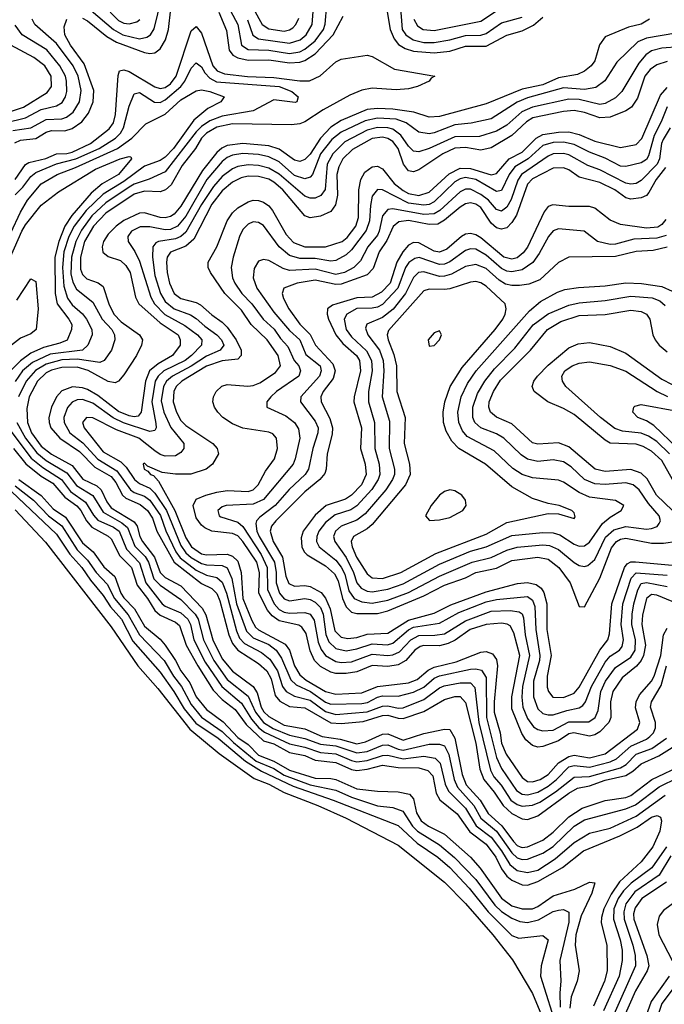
# Model space of a CAD drawing. Header units: inches. Extents: x 990535 to 1117859, y 769386 to 892122.
# Tile 17 of 256: x 1031767 to 1034259, y 840981 to 844788. Entities that reach past the tile are written whole.
import ezdxf

# ---------------------------------------------------------------- set-up
doc = ezdxf.new("R2010")
doc.units = ezdxf.units.IN
doc.header["$MEASUREMENT"] = 0
doc.layers.add('B0834', color=7, linetype='Continuous')

msp = doc.modelspace()

# ---------------------------------------------------------------- linework, layer by layer
at = {"layer": 'B0834', "color": 5}
for points, elevation in [([(1032043.2, 844823.2), (1032130, 844750.8), (1032166.6, 844730), (1032230, 844714.4), (1032259, 844721), (1032272.6, 844730), (1032287, 844753), (1032316, 844870)], 2340), ([(1032085.8, 844850), (1032150, 844785), (1032170, 844774.9), (1032190, 844771.6), (1032219.8, 844780.2), (1032231.2, 844788.8)], 2360), ([(1032582, 844822), (1032610, 844769.4), (1032625.3, 844690), (1032650, 844672.8), (1032730, 844670), (1032810, 844658.1), (1032850, 844664), (1032870, 844673.7), (1032910, 844706.9), (1032941.9, 844750), (1032948.7, 844771.3), (1032954.9, 844845.1)], 2340), ([(1032648.3, 844788.3), (1032668.2, 844728.2), (1032690, 844713.8), (1032810, 844697.6), (1032851.4, 844710), (1032874.9, 844730), (1032897.7, 844770), (1032905.1, 844870)], 2360), ([(1033238.7, 844850), (1033246, 844750), (1033259.4, 844730), (1033288.6, 844710), (1033330, 844699.5), (1033370, 844699.4), (1033430, 844710.3), (1033490, 844727.4), (1033550, 844728.5), (1033570, 844734.9), (1033630, 844775.8), (1033710, 844798.2)], 2340), ([(1032010, 844794.3), (1032030, 844784.3), (1032103.8, 844723.8), (1032141.5, 844701.5), (1032250, 844661.4), (1032270, 844657.1), (1032290, 844660.4), (1032310, 844675), (1032330.7, 844710), (1032342.4, 844750), (1032351.9, 844830)], 2320), ([(1032536.9, 844816.9), (1032566.7, 844746.7), (1032576.8, 844670), (1032591.1, 844651.1), (1032610, 844640.7), (1032650, 844632.3), (1032730, 844632.7), (1032810, 844621.5), (1032850, 844624.5), (1032870, 844630.7), (1032910, 844656), (1032978.7, 844730), (1033017.9, 844802.1)], 2320), ([(1032671, 844830), (1032704.2, 844770), (1032730, 844752.9), (1032790, 844744.3), (1032810, 844748.6), (1032822.7, 844757.3), (1032834.7, 844770), (1032846, 844794)], 2380), ([(1033187, 844827), (1033199.7, 844750), (1033214.5, 844714.5), (1033232.1, 844692.1), (1033257, 844677), (1033290, 844667.1), (1033370, 844659.6), (1033430, 844666.8), (1033490, 844685.4), (1033570, 844685.9), (1033650, 844728.3), (1033710, 844744.6), (1033753.1, 844766.9), (1033790, 844798.2)], 2320), ([(1033290.7, 844790), (1033304.8, 844764.8), (1033326.6, 844750), (1033370, 844746.8), (1033550, 844782.9), (1033614.4, 844825.6)], 2360), ([(1031710.7, 844389.3), (1031790, 844408.1), (1031850, 844440.9), (1031910, 844454.6), (1031931.8, 844468.2), (1031944.8, 844490), (1031949.3, 844510), (1031948.6, 844550), (1031944.7, 844570), (1031922.6, 844610), (1031871.8, 844671.8), (1031776.6, 844730), (1031750, 844767.7)], 2360), ([(1031740.8, 844359.2), (1031810, 844370.3), (1031870, 844402.2), (1031930, 844404.7), (1031948.9, 844411.1), (1031974.5, 844430), (1031999, 844470), (1032005.5, 844514.5), (1031992.9, 844570), (1031974.7, 844610), (1031910, 844696.6), (1031825.7, 844770), (1031815.5, 844790)], 2340), ([(1031748.1, 844311.9), (1031770, 844322.8), (1031830, 844328.8), (1031870, 844353.9), (1031890, 844359.6), (1031941.7, 844358.3), (1031970, 844367), (1032007.2, 844392.8), (1032033.8, 844426.2), (1032050.9, 844470), (1032053.7, 844513.8), (1032017, 844617), (1031963.6, 844690), (1031942.1, 844730), (1031939.3, 844760.7), (1031949.9, 844790.1)], 2320), ([(1034202, 844790), (1034170, 844770.4), (1034121.2, 844758.8), (1034030, 844722.3), (1034008.8, 844691.2), (1033990, 844628.9), (1033976.6, 844610), (1033950, 844588.8), (1033924, 844576), (1033850, 844562.8), (1033790, 844536.6), (1033710, 844519.7), (1033570, 844463.4), (1033390, 844414), (1033350, 844411.2), (1033290.8, 844430.8), (1033210, 844442.2), (1033150, 844445.2), (1033110, 844440.7), (1033010, 844398.5), (1032970, 844373.1), (1032929.7, 844330.3), (1032890, 844268.1), (1032870, 844247.3), (1032850, 844240.1), (1032830, 844245.1), (1032770, 844287.8), (1032730, 844301), (1032630, 844309.8), (1032570, 844302.1), (1032548.7, 844291.3), (1032530, 844274.3), (1032474.3, 844205.7), (1032390, 844066.6), (1032364.2, 844035.8), (1032350, 844026.7), (1032330, 844022), (1032310, 844023.3), (1032250, 844041.4), (1032230, 844039.5), (1032170, 844011.8), (1032140.5, 843990), (1032110, 843958.5), (1032091.8, 843930), (1032086.4, 843910), (1032088.8, 843888.8), (1032110, 843872.4), (1032156.8, 843856.8), (1032178.1, 843838.1), (1032194.1, 843810), (1032215.2, 843715.2), (1032227.5, 843690), (1032310, 843616.2), (1032379.6, 843570), (1032388.3, 843550), (1032387.4, 843530), (1032358.5, 843490), (1032302.4, 843457.6), (1032269.6, 843430), (1032254.1, 843390), (1032236.4, 843270), (1032225.4, 843254.6), (1032210, 843252.2), (1032190, 843256.1), (1032150, 843273.5), (1032070, 843334.6), (1032030, 843358.2), (1032010, 843364.9), (1031972, 843368), (1031930, 843352.7), (1031910, 843330.4), (1031890.4, 843289.6), (1031880.2, 843250), (1031881.2, 843230), (1031888.3, 843210), (1031922.7, 843170), (1031998.8, 843118.8), (1032058.5, 843058.5), (1032121.2, 843021.2), (1032139.2, 842999.2), (1032164.9, 842950), (1032177.6, 842937.6), (1032233.4, 842913.4), (1032261.9, 842890), (1032280.5, 842860.5), (1032297.1, 842810), (1032364.2, 842690), (1032470, 842607.8), (1032510, 842588.4), (1032529.9, 842569.9), (1032541.6, 842541.6), (1032575.7, 842410), (1032590, 842376.4), (1032610.4, 842350.4), (1032690, 842298.6), (1032722.2, 842270), (1032739, 842239), (1032755.5, 842175.5), (1032772.6, 842152.6), (1032810, 842132.9), (1032870, 842127.5), (1032969.8, 842069.8), (1033010, 842067.2), (1033094.5, 842074.5), (1033170, 842097), (1033190, 842098.6), (1033230, 842086.8), (1033250, 842086), (1033330, 842113.1), (1033410, 842158.9), (1033450, 842170.9), (1033470.5, 842170.5), (1033490, 842147.7), (1033530, 841990), (1033546.1, 841890), (1033561.9, 841850), (1033601.6, 841801.6), (1033635.9, 841750), (1033670, 841719), (1033710, 841697.5), (1033730, 841695), (1033770, 841710), (1033890, 841797.8), (1033923.1, 841816.9), (1033970, 841825), (1034030, 841847.5), (1034110, 841865.3), (1034137.5, 841882.5), (1034170, 841911.3), (1034238.5, 841941.5), (1034290, 841973.8)], 2320), ([(1031750, 844170.9), (1031790, 844228), (1031803.4, 844236.6), (1031868.1, 844251.9), (1031910, 844269.6), (1031950, 844271), (1031970, 844276.5), (1032040.7, 844310), (1032113.5, 844366.5), (1032129.7, 844390), (1032138.2, 844421.8), (1032147.7, 844572.3), (1032153.7, 844590), (1032170, 844594.8), (1032190, 844587.3), (1032290, 844528.4), (1032310, 844522.6), (1032330, 844526.6), (1032350, 844540.1), (1032372.3, 844570), (1032430, 844744.8), (1032450, 844762.3), (1032470, 844736.1), (1032514.5, 844610), (1032531, 844591), (1032559.4, 844579.4), (1032648, 844568), (1032750, 844564.6), (1032850, 844551.5), (1032887.6, 844552.4), (1032929.1, 844570.9), (1032990, 844624.9), (1033010, 844636.2), (1033110, 844650.8), (1033130, 844645.5), (1033216.6, 844596.6), (1033372.7, 844570), (1033358.2, 844561.8), (1033350.3, 844550), (1033304.9, 844530), (1033270, 844520.5), (1033223, 844517), (1033130, 844523.3), (1033090, 844516.2), (1033043.5, 844496.5), (1032940.6, 844439.4), (1032870, 844393.6), (1032850, 844385.9), (1032817.7, 844382.3), (1032590, 844385.1), (1032530, 844372.1), (1032490.1, 844350), (1032470.3, 844330), (1032446.6, 844290), (1032395.4, 844224.6), (1032352.8, 844150), (1032330.5, 844130), (1032310, 844123.2), (1032250, 844124.7), (1032210, 844114.1), (1032099.9, 844040.1), (1032052.9, 843990), (1032018.1, 843930), (1032002.7, 843870), (1032002.9, 843822.9), (1032010, 843803), (1032026.4, 843786.4), (1032070.5, 843770.5), (1032090, 843755.9), (1032111.8, 843690), (1032131.7, 843650), (1032159.4, 843619.4), (1032230.1, 843570), (1032242.5, 843550), (1032237.8, 843530), (1032219, 843490), (1032170, 843415.2), (1032150, 843389.9), (1032136.5, 843383.5), (1032110, 843389), (1032032.3, 843432.3), (1031990, 843444.1), (1031930, 843443.4), (1031890, 843432.9), (1031870, 843422.6), (1031836.3, 843390), (1031804.6, 843330), (1031795.5, 843284.5), (1031797.2, 843230), (1031812.8, 843190), (1031850, 843139.6), (1031890, 843108.3), (1031970, 843063.8), (1032011.2, 843011.2), (1032065.2, 842985.2), (1032082.9, 842970), (1032103.8, 842923.8), (1032120.7, 842900.7), (1032210, 842846.8), (1032221.5, 842830), (1032231.9, 842790), (1032241.9, 842770), (1032288.9, 842710), (1032310.3, 842650.3), (1032330, 842631.7), (1032390, 842598.7), (1032472.7, 842512.7), (1032486.7, 842486.7), (1032514.3, 842390), (1032550, 842316.4), (1032590, 842268.6), (1032670.3, 842210.3), (1032685.1, 842185.1), (1032700.2, 842130), (1032711.2, 842111.2), (1032730, 842093.7), (1032790, 842059.9), (1032870, 842046.5), (1032936.4, 842016.4), (1033005.6, 842005.6), (1033070, 841988.6), (1033104.3, 841995.7), (1033170, 842024.9), (1033190, 842026.9), (1033250, 842002.6), (1033330, 842027.7), (1033410, 842044.2), (1033430, 842043.3), (1033449.7, 842009.7), (1033478.1, 841870), (1033493.7, 841830), (1033546.7, 841770), (1033578, 841718), (1033631.2, 841671.2), (1033676.6, 841610), (1033690, 841595.2), (1033701.5, 841590), (1033710, 841586.6), (1033730, 841589.4), (1033790, 841616), (1033830, 841646.5), (1033890, 841705.7), (1033941.2, 841738.8), (1034030, 841769.3), (1034110, 841780.9), (1034130, 841788.5), (1034211.1, 841850), (1034336.1, 841910)], 2280), ([(1034304.1, 844735.9), (1034190, 844717.3), (1034157.3, 844702.7), (1034075.5, 844624.5), (1034028.7, 844551.3), (1033993.8, 844526.2), (1033950, 844518), (1033870, 844524.4), (1033730, 844486.7), (1033689.9, 844469.9), (1033590, 844404.9), (1033512.4, 844387.6), (1033450, 844381.5), (1033370, 844350.5), (1033350, 844346.8), (1033310, 844353.6), (1033261.5, 844390), (1033223.2, 844403.2), (1033150, 844407.2), (1033103, 844397), (1033010, 844353.9), (1032974.5, 844325.5), (1032930.2, 844269.8), (1032899.1, 844190), (1032890, 844179.9), (1032870, 844173.1), (1032830, 844185.3), (1032770, 844238.1), (1032730, 844258), (1032690, 844266.4), (1032630, 844270.2), (1032590, 844264.8), (1032570, 844255.9), (1032550, 844239.4), (1032490.9, 844170), (1032410, 844029), (1032377.4, 843990), (1032350, 843977.3), (1032330, 843975.8), (1032270, 843987.6), (1032233.1, 843986.9), (1032199.8, 843970), (1032185.6, 843950), (1032186.8, 843930), (1032212, 843892), (1032230, 843854.4), (1032274.9, 843714.9), (1032288, 843690), (1032328.6, 843648.6), (1032405.7, 843605.7), (1032454.4, 843570), (1032471.9, 843550), (1032469.7, 843530), (1032431.2, 843490), (1032406.5, 843470), (1032325.1, 843430), (1032302.6, 843410), (1032290.9, 843390), (1032278.3, 843310), (1032293.8, 843226.2), (1032295.2, 843210), (1032290, 843199.1), (1032270, 843195.3), (1032168.9, 843228.9), (1032128.8, 843248.8), (1032050, 843305.7), (1032010, 843319.7), (1031990, 843318.1), (1031970, 843308.6), (1031952, 843288), (1031937.5, 843250), (1031939.1, 843230), (1031961.3, 843190), (1032011.5, 843151.5), (1032070, 843088.5), (1032143.1, 843043.1), (1032195.6, 842970), (1032210, 842960.2), (1032250, 842945.7), (1032270.2, 842930.2), (1032311.2, 842871.2), (1032331.9, 842811.9), (1032371.1, 842731.1), (1032387.8, 842707.8), (1032450, 842659.5), (1032490, 842640.6), (1032530, 842631.3), (1032550, 842613.2), (1032566.6, 842570), (1032605.1, 842425.1), (1032617.2, 842397.2), (1032636.5, 842376.5), (1032701.7, 842341.7), (1032734.9, 842314.9), (1032764.3, 842270), (1032783.7, 842210), (1032797.4, 842190), (1032830, 842172.7), (1032890, 842157), (1032950, 842112.4), (1032990, 842101.6), (1033110, 842111.2), (1033170, 842134.2), (1033190, 842135.3), (1033230, 842125.6), (1033250, 842127), (1033330, 842160), (1033390, 842204.8), (1033407.9, 842212.1), (1033470, 842224.4), (1033510, 842224.5), (1033526.1, 842206.1), (1033542.5, 842070), (1033586.7, 841886.7), (1033600.6, 841860.6), (1033628, 841828), (1033665.9, 841770), (1033690, 841752.9), (1033710, 841747.2), (1033750, 841750.5), (1033777.7, 841762.3), (1033837.9, 841802.1), (1033910, 841858.8), (1033970, 841861.4), (1034090, 841895.5), (1034111.4, 841908.6), (1034150, 841947.8), (1034210.5, 841969.5), (1034267, 842010)], 2340), ([(1031690, 844419), (1031781.6, 844450), (1031873.8, 844506.2), (1031890.6, 844530), (1031889.6, 844570), (1031864.1, 844610), (1031822.3, 844642.3), (1031733.1, 844690)], 2380), ([(1034317.2, 844682.8), (1034250, 844677.8), (1034210, 844668), (1034187.2, 844652.8), (1034160.2, 844619.8), (1034095.2, 844510), (1034070, 844486.7), (1034030, 844463.6), (1034010, 844460.2), (1033930, 844479.5), (1033890, 844480.8), (1033750, 844450.4), (1033707.8, 844432.2), (1033650, 844380.2), (1033610, 844357.8), (1033544.1, 844335.9), (1033450, 844335.6), (1033350, 844289.7), (1033310, 844277.3), (1033290, 844279.5), (1033270, 844299.1), (1033241.1, 844341.1), (1033210, 844364.4), (1033190, 844370.2), (1033150, 844371.2), (1033110, 844360.4), (1033024.5, 844315.5), (1032977.4, 844270), (1032955.4, 844230), (1032948, 844132), (1032931.9, 844108.1), (1032910, 844098.2), (1032890, 844097.8), (1032870, 844106.2), (1032770, 844190.6), (1032730, 844214), (1032690, 844224.2), (1032650, 844226.5), (1032610, 844220.1), (1032590, 844212.1), (1032550, 844181.5), (1032516.7, 844143.3), (1032470, 844073.7), (1032410, 843966.1), (1032390.3, 843949.7), (1032370, 843941.1), (1032303.5, 843930), (1032294.3, 843925.7), (1032282.5, 843910), (1032280.4, 843870), (1032290, 843799.2), (1032311.2, 843730), (1032330, 843698.4), (1032364.6, 843670), (1032427.5, 843647.5), (1032450, 843632.4), (1032482.7, 843602.7), (1032529.1, 843570), (1032547.6, 843550), (1032556.3, 843530), (1032542.8, 843510), (1032490, 843486.8), (1032430, 843448.2), (1032357.9, 843410), (1032335.4, 843390), (1032323.6, 843370), (1032314.8, 843314.8), (1032324.8, 843270), (1032351.2, 843211.2), (1032401.8, 843150), (1032401.8, 843130), (1032390, 843114), (1032370, 843101.8), (1032330, 843100.9), (1032310, 843107.1), (1032290, 843120.5), (1032228.5, 843170), (1032141.6, 843201.6), (1032050, 843248.6), (1032025.5, 843250), (1032010.1, 843230), (1032016.9, 843210), (1032090, 843117.5), (1032158.1, 843078.1), (1032178.5, 843058.5), (1032210.7, 843010), (1032230, 842994.6), (1032270, 842976.2), (1032290, 842956.9), (1032334.6, 842890), (1032390, 842755.2), (1032410, 842726.8), (1032430, 842708.8), (1032470, 842685.2), (1032490, 842679.6), (1032550, 842677.7), (1032570, 842668.3), (1032587.2, 842627.2), (1032605.3, 842530), (1032643.5, 842423.5), (1032670, 842397.8), (1032730, 842371.7), (1032758.5, 842350), (1032779.8, 842319.8), (1032815.8, 842235.8), (1032835.6, 842215.6), (1032890.9, 842190.9), (1032950, 842149.3), (1032970, 842142), (1033090, 842144), (1033112.2, 842147.8), (1033150, 842168.3), (1033170, 842174), (1033230, 842171.7), (1033290, 842187.6), (1033330, 842207.2), (1033370, 842241.3), (1033390, 842251.3), (1033510, 842276.7), (1033530, 842278.5), (1033552.9, 842272.9), (1033570, 842244.2), (1033571.6, 842090), (1033610, 841934.6), (1033630, 841893.1), (1033688.1, 841808.1), (1033710, 841793.7), (1033730, 841790.7), (1033770, 841801.1), (1033810, 841824.1), (1033842.5, 841850), (1033890, 841899.4), (1033910, 841904.8), (1033970, 841897.9), (1034050, 841918.5), (1034073.7, 841930), (1034130, 841979.1), (1034190, 842005.8), (1034203.7, 842016.3), (1034216.7, 842030), (1034225.5, 842050), (1034224.4, 842070), (1034205.4, 842130), (1034209, 842150), (1034246.8, 842213.2), (1034267.2, 842290)], 2360), ([(1031749.5, 844110.5), (1031779.4, 844140.6), (1031810, 844182.2), (1031830, 844197.6), (1031910, 844230.4), (1031985.1, 844250), (1032075, 844290), (1032137.9, 844330), (1032157.3, 844350), (1032168.7, 844370), (1032190, 844454), (1032210, 844502.1), (1032230, 844506.3), (1032288.8, 844468.8), (1032310, 844467.7), (1032330, 844478.4), (1032390.7, 844530), (1032405.9, 844550), (1032430, 844600.7), (1032450, 844621.7), (1032470, 844606), (1032483.1, 844583.1), (1032502.4, 844562.4), (1032528.3, 844548.3), (1032770, 844530.2), (1032819.7, 844510), (1032844.2, 844490), (1032839.1, 844470), (1032832.2, 844467.8), (1032750, 844478.2), (1032670, 844436.3), (1032550, 844414.9), (1032502.6, 844397.4), (1032470, 844375.1), (1032450, 844354.7), (1032330, 844200.3), (1032268.2, 844171.8), (1032210, 844152.4), (1032190, 844140.4), (1032100.5, 844079.5), (1032046.9, 844030), (1032006, 843974), (1031984.2, 843930), (1031968, 843870), (1031965.4, 843805.4), (1031972.8, 843772.8), (1031986.8, 843746.8), (1032050, 843696.1), (1032085.6, 843630), (1032124.1, 843590), (1032134.2, 843570), (1032135.8, 843550), (1032122, 843510), (1032094.1, 843470), (1032077.6, 843462.4), (1031990, 843475), (1031930, 843472.9), (1031870, 843456.8), (1031828.5, 843431.5), (1031792, 843390), (1031762.7, 843330)], 2260), ([(1034270, 844627), (1034230, 844614.1), (1034204.7, 844595.3), (1034184.4, 844570), (1034155.1, 844484.9), (1034131.9, 844450), (1034110, 844436.1), (1034050, 844410.8), (1034010, 844408.5), (1033950, 844429.7), (1033910, 844437.2), (1033870, 844433.7), (1033751.3, 844408.7), (1033726.1, 844393.9), (1033670, 844340.7), (1033590, 844292.8), (1033550, 844283.5), (1033490, 844293.5), (1033450, 844291.3), (1033403.3, 844270), (1033310, 844207.9), (1033290, 844199.6), (1033270, 844203.7), (1033250.5, 844230), (1033230, 844290), (1033210, 844316.7), (1033190, 844328.9), (1033170, 844333.9), (1033130, 844329.1), (1033053.9, 844286.1), (1033017.1, 844250), (1033001.1, 844218.9), (1032993.8, 844190), (1032996.1, 844110), (1032987.5, 844072.5), (1032970, 844047.1), (1032930, 844028.2), (1032890, 844021.5), (1032870, 844029.6), (1032784, 844130), (1032750, 844160.1), (1032730, 844171.2), (1032690, 844182), (1032650, 844183.6), (1032623.2, 844176.8), (1032590, 844160.1), (1032550, 844126.2), (1032510, 844074.7), (1032440.8, 843939.2), (1032410, 843912.6), (1032350.8, 843889.2), (1032338, 843870), (1032334.7, 843850), (1032337.1, 843810), (1032346, 843770), (1032364.5, 843730), (1032390, 843710), (1032450, 843694.2), (1032465.7, 843685.7), (1032510, 843646.6), (1032550, 843619.2), (1032570, 843598.6), (1032603.6, 843550), (1032623.4, 843510), (1032622.9, 843490), (1032610, 843476), (1032550, 843469.5), (1032490, 843448.5), (1032393.6, 843390), (1032372.9, 843370), (1032363, 843350), (1032360.7, 843310), (1032373, 843270), (1032390, 843238.3), (1032410, 843219.5), (1032514.6, 843150), (1032531, 843130), (1032535.5, 843110), (1032513, 843070), (1032488.7, 843050), (1032429.3, 843030.7), (1032370, 843030.4), (1032317.7, 843037.7), (1032261.2, 843061.2), (1032250, 843073.3), (1032244.9, 843070), (1032249, 843050), (1032262.8, 843042.8), (1032272.7, 843030), (1032285.2, 843025.2), (1032303.9, 843003.9), (1032366.6, 842890), (1032410, 842784.4), (1032431.4, 842750), (1032470, 842723), (1032490, 842718.6), (1032570, 842721.2), (1032590, 842713.4), (1032610, 842694.8), (1032623, 842650), (1032629.4, 842550), (1032664.6, 842464.6), (1032679.5, 842439.5), (1032690, 842429), (1032793.1, 842373.1), (1032810.2, 842350.2), (1032830, 842289.2), (1032850, 842254.6), (1032874.5, 842234.5), (1032950, 842190.5), (1032990, 842179.8), (1033090, 842184.7), (1033150, 842209.4), (1033270, 842224), (1033303.2, 842236.8), (1033346.8, 842273.2), (1033370, 842284.9), (1033454.3, 842305.7), (1033550, 842342.4), (1033570, 842345.2), (1033595.6, 842335.6), (1033610, 842313.5), (1033614, 842290), (1033600.9, 842150), (1033601.1, 842110), (1033624.6, 842030), (1033630, 841990), (1033647.9, 841947.9), (1033710, 841857.7), (1033730, 841842.4), (1033750, 841840.5), (1033778.9, 841850), (1033810, 841869.6), (1033850, 841913.9), (1033890, 841939.4), (1033910, 841944.7), (1033970, 841934.3), (1034030.4, 841949.6), (1034155.4, 842044.6), (1034164.5, 842070), (1034147.5, 842127.5), (1034149.7, 842150), (1034163.1, 842176.9), (1034209.8, 842230.2), (1034220.2, 842250), (1034245, 842330), (1034256.3, 842410), (1034270, 842434.7)], 2380), ([(1031696.2, 843883.8), (1031770, 844044), (1031798.1, 844090), (1031850, 844154), (1031912.7, 844190), (1031983.6, 844216.4), (1032145.9, 844290), (1032201, 844330), (1032254.7, 844385.3), (1032330, 844423.1), (1032390, 844478.3), (1032450, 844513.2), (1032470, 844516.8), (1032502, 844510), (1032557.3, 844490), (1032544.7, 844470), (1032494.9, 844445.1), (1032440.6, 844399.4), (1032361.8, 844290), (1032330, 844256.2), (1032310, 844243.8), (1032250, 844221.9), (1032170, 844163), (1032090, 844113.1), (1032024.7, 844050), (1031978.4, 843990), (1031957.9, 843950), (1031937.5, 843890), (1031932.5, 843830), (1031938.1, 843758.1), (1031951.7, 843711.7), (1031970, 843685.9), (1032010.2, 843650.2), (1032025.2, 843630), (1032046, 843590), (1032047.4, 843570), (1032031.4, 843530), (1032010.1, 843510), (1031885.7, 843494.3), (1031817.4, 843462.6), (1031778.2, 843430), (1031750.4, 843389.6)], 2240), ([(1034290, 842538.7), (1034230, 842563.4), (1034210, 842565.3), (1034189.8, 842550.2), (1034174.9, 842485.1), (1034172.8, 842450), (1034186, 842370), (1034178.7, 842330), (1034169.7, 842310), (1034152, 842288), (1034096.2, 842243.8), (1034060.6, 842190), (1034050.9, 842150), (1034052.7, 842090), (1034044.9, 842070), (1034010, 842034.5), (1033990, 842022.2), (1033970, 842017.6), (1033909.4, 842030.6), (1033890, 842026.1), (1033850, 841999.6), (1033790, 841977.7), (1033770, 841975.7), (1033750, 841981.9), (1033723.4, 842003.4), (1033707.8, 842027.8), (1033670, 842123.8), (1033669.5, 842170), (1033700.4, 842330), (1033677.6, 842417.6), (1033663.7, 842443.7), (1033651.2, 842451.2), (1033630, 842455.1), (1033570, 842449.8), (1033509, 842430), (1033450.8, 842389.2), (1033424.1, 842375.9), (1033390, 842367.4), (1033330, 842368), (1033315.7, 842364.3), (1033294.9, 842350), (1033260.4, 842310), (1033230, 842293.6), (1033190, 842287.2), (1033130, 842291.4), (1033070, 842267), (1033030, 842260.2), (1032990, 842260.3), (1032970, 842265.2), (1032930, 842287.3), (1032907.4, 842310), (1032890, 842348.1), (1032874.5, 842414.5), (1032858.6, 842438.6), (1032846.3, 842446.3), (1032770, 842463.7), (1032742.8, 842482.8), (1032724.9, 842504.9), (1032692.2, 842570), (1032693.8, 842650), (1032683.8, 842690), (1032630, 842769.8), (1032610, 842792.3), (1032590, 842801.5), (1032510.5, 842810.5), (1032483, 842823), (1032470, 842833.2), (1032450, 842862.1), (1032437.7, 842910), (1032450, 842933.5), (1032487.5, 842950), (1032530, 842961.8), (1032570, 842967), (1032650, 842963.4), (1032670.2, 842969.8), (1032689.7, 842990), (1032717.7, 843042.3), (1032752, 843090), (1032763.8, 843130), (1032760.1, 843170), (1032746.2, 843186.2), (1032730, 843192.9), (1032630, 843208.4), (1032590, 843224.8), (1032552.8, 843250), (1032533.5, 843270), (1032520.6, 843290), (1032514.4, 843310), (1032517.1, 843330), (1032526.4, 843350), (1032548.6, 843371.4), (1032570, 843377.5), (1032649.1, 843370.9), (1032670, 843373.1), (1032696.1, 843383.9), (1032756, 843424), (1032775, 843450), (1032765.9, 843490), (1032724.3, 843550), (1032661.8, 843610), (1032625.1, 843665.1), (1032560.7, 843730), (1032505.1, 843810), (1032495.7, 843830), (1032496, 843850), (1032529.6, 843910.4), (1032568.9, 844010), (1032590, 844041.5), (1032610, 844061.1), (1032650, 844084.5), (1032670, 844089.9), (1032690, 844089.3), (1032710, 844082.1), (1032730, 844068.2), (1032744.2, 844050), (1032797.4, 843957.4), (1032826.3, 843926.3), (1032870, 843910.4), (1032950, 843909.9), (1033013.3, 843930), (1033033.8, 843946.2), (1033066.9, 843990), (1033076.6, 844023.4), (1033078.7, 844130), (1033085.5, 844170), (1033101.9, 844198.1), (1033130, 844219.2), (1033150, 844221.8), (1033170, 844211.2), (1033215.3, 844155.3), (1033250, 844127.1), (1033270, 844116.6), (1033310, 844109), (1033350, 844120.7), (1033427.5, 844192.5), (1033470, 844214.7), (1033510, 844213.1), (1033590, 844188), (1033610, 844193.6), (1033659.3, 844250), (1033710, 844275.9), (1033763.2, 844330), (1033790, 844344.1), (1033850, 844353.4), (1033890, 844354), (1033930, 844344.5), (1033990, 844318.7), (1034090, 844294.5), (1034150, 844305.4), (1034171.6, 844328.4), (1034243.8, 844496.2), (1034270, 844526.2)], 2420), ([(1034270, 844450.9), (1034247.2, 844392.8), (1034220.1, 844339.9), (1034198.5, 844261.5), (1034190, 844247.9), (1034170, 844234.9), (1034110, 844220.1), (1034090, 844221.5), (1034030, 844252.9), (1033970, 844275.5), (1033910, 844305.5), (1033870, 844315.2), (1033830, 844313.8), (1033790, 844301.4), (1033733.1, 844250), (1033681, 844219), (1033659, 844190), (1033630, 844127.3), (1033610, 844123.5), (1033530, 844170), (1033490, 844178), (1033470, 844173), (1033450, 844160.7), (1033370, 844083.3), (1033350, 844073.8), (1033329.2, 844070.8), (1033270, 844079.3), (1033170, 844130.6), (1033150, 844131.9), (1033130, 844106.4), (1033122.9, 844070), (1033119.8, 844010), (1033106.6, 843973.4), (1033050, 843897.9), (1033030, 843879.4), (1032990, 843856.4), (1032970, 843854.6), (1032910, 843864.9), (1032850, 843865.4), (1032810, 843876.2), (1032769.9, 843910), (1032710, 843992), (1032690, 844004.1), (1032670, 844006.7), (1032650, 843997.7), (1032630, 843976.3), (1032616.9, 843950), (1032592.2, 843870), (1032584.8, 843830), (1032590.4, 843790), (1032598.6, 843770), (1032626.1, 843730), (1032664.6, 843690), (1032708, 843630), (1032751.1, 843591.1), (1032775, 843555), (1032804.1, 843524.1), (1032828.7, 843470), (1032846.8, 843450), (1032853.1, 843430), (1032846, 843410), (1032760.1, 843350), (1032738.2, 843330), (1032722.4, 843310), (1032722.2, 843302.2), (1032722.6, 843290), (1032796.5, 843256.5), (1032830, 843230.1), (1032845.5, 843205.5), (1032850.1, 843170), (1032832.7, 843090), (1032824.4, 843070), (1032710, 842932.3), (1032670, 842914.2), (1032564.9, 842910), (1032550, 842904.3), (1032532.7, 842890), (1032538.6, 842870), (1032545.5, 842865.5), (1032610, 842844.8), (1032630, 842828), (1032700.2, 842720.2), (1032723.6, 842670), (1032725, 842585), (1032751.7, 842530), (1032770, 842508.1), (1032790, 842496.7), (1032810, 842493), (1032870, 842496), (1032890, 842488.9), (1032906, 842466), (1032921.6, 842381.6), (1032932.2, 842352.2), (1032950, 842329.1), (1032990, 842305.8), (1033010, 842302.4), (1033050, 842304.9), (1033130, 842334.5), (1033190, 842329.2), (1033210, 842332), (1033235.8, 842344.2), (1033278.7, 842390), (1033310, 842407.3), (1033372.3, 842407.7), (1033410, 842413.9), (1033490, 842464.2), (1033590, 842500.5), (1033663.7, 842503.7), (1033698.6, 842498.6), (1033710, 842490.1), (1033714.9, 842474.9), (1033721.8, 842410), (1033738.5, 842330), (1033711, 842210), (1033707.9, 842167.9), (1033712.6, 842130), (1033730, 842086.1), (1033753.2, 842053.2), (1033770, 842042.8), (1033790, 842038), (1033830, 842041.3), (1033890, 842072.8), (1033967.2, 842072.8), (1033992.1, 842090), (1034003.7, 842116.3), (1034013.4, 842190), (1034032.2, 842230), (1034070, 842283.4), (1034130, 842322.9), (1034145.9, 842350), (1034148.3, 842390), (1034133.4, 842450), (1034135, 842490), (1034141.1, 842530), (1034156.5, 842583.5), (1034170, 842607.6), (1034190, 842612), (1034270, 842596.3)], 2440), ([(1034281.4, 844370), (1034254.8, 844325.2), (1034248.7, 844310), (1034241.1, 844250), (1034231.3, 844230), (1034170, 844166), (1034150, 844154.5), (1034130, 844152.3), (1034110, 844156.6), (1034010, 844207.7), (1033963.9, 844223.9), (1033890, 844265.1), (1033870, 844270.4), (1033830, 844268.9), (1033810, 844260.9), (1033706.9, 844190), (1033692.4, 844167.6), (1033667.6, 844092.4), (1033650, 844063.4), (1033630, 844047.4), (1033610, 844054.5), (1033579.1, 844090), (1033550, 844112.7), (1033510, 844133.4), (1033490, 844132.7), (1033470, 844122.6), (1033391.9, 844050), (1033370, 844037.7), (1033330, 844035.1), (1033210, 844056.4), (1033190, 844054.8), (1033170, 844030), (1033157.3, 843970), (1033150, 843954.8), (1033113.2, 843910), (1033084.4, 843855.6), (1033059.6, 843830), (1033023.3, 843810), (1032990, 843802.3), (1032910, 843824.1), (1032810, 843818.8), (1032786, 843826), (1032730, 843856.6), (1032710, 843861.5), (1032690, 843854.2), (1032674.1, 843825.9), (1032669.6, 843790), (1032683.5, 843750), (1032750, 843656.7), (1032810, 843586.7), (1032850.5, 843550.5), (1032873.4, 843493.4), (1032929.3, 843450), (1032933.2, 843430), (1032926.2, 843410), (1032853.6, 843330), (1032853.3, 843310), (1032910, 843235.5), (1032920.5, 843210), (1032920.4, 843190), (1032900.8, 843130), (1032884.2, 843050), (1032871.5, 843030), (1032809, 842971), (1032755.5, 842910), (1032695.4, 842864.6), (1032682.6, 842850), (1032680.5, 842839.5), (1032684.1, 842810), (1032693.2, 842790), (1032751.9, 842690), (1032759, 842650), (1032759.3, 842610), (1032771.7, 842570), (1032790, 842548.3), (1032810, 842541.1), (1032870, 842550), (1032890, 842546.4), (1032910, 842536.3), (1032930, 842514.6), (1032940.1, 842490), (1032950.3, 842410.3), (1032962.5, 842382.5), (1032990, 842356.7), (1033030, 842347.7), (1033070, 842354.8), (1033130, 842374.7), (1033189.3, 842370.7), (1033210, 842376.8), (1033270, 842429.2), (1033290, 842439.2), (1033390, 842454.2), (1033464.5, 842495.5), (1033570, 842536.6), (1033610, 842545.5), (1033730, 842557.6), (1033750, 842543.4), (1033759.2, 842519.2), (1033762, 842430), (1033777.5, 842330), (1033776.4, 842310), (1033753.9, 842230), (1033753.9, 842170), (1033770, 842123.6), (1033790, 842105.9), (1033810, 842099.7), (1033830, 842099.9), (1033882.7, 842117.3), (1033930, 842126.8), (1033944.3, 842135.7), (1033954.9, 842150), (1033977.7, 842210), (1034030, 842303.4), (1034050, 842326.4), (1034085.4, 842350), (1034096.1, 842363.9), (1034101.6, 842390), (1034092, 842450), (1034098.5, 842530), (1034131.4, 842628.6), (1034150, 842649.3), (1034270, 842639.7)], 2460), ([(1031714.4, 843830), (1031775.5, 843970), (1031790, 843995.4), (1031850, 844070.9), (1031916.9, 844123.1), (1032059.9, 844210), (1032155.6, 844250), (1032190, 844259.7), (1032197.3, 844257.3), (1032199, 844250), (1032148.8, 844190), (1032085.9, 844154.1), (1032043.1, 844116.9), (1031968.5, 844031.5), (1031942.2, 843990), (1031918.6, 843930), (1031903.7, 843870), (1031904.3, 843730), (1031912.5, 843690), (1031957.6, 843630), (1031968.4, 843610), (1031968, 843590), (1031950.9, 843549.1), (1031923.1, 843536.9), (1031859, 843521), (1031810, 843498.1), (1031770, 843469.3), (1031731.4, 843430)], 2220), ([(1034263.7, 844216.3), (1034227.3, 844170), (1034199.7, 844120.3), (1034190, 844108.9), (1034170, 844099.4), (1034130, 844093.9), (1034110, 844099.1), (1034067.5, 844130), (1034010, 844158.6), (1033930, 844179.9), (1033890, 844207.5), (1033870, 844215.9), (1033830, 844214.2), (1033750, 844172.6), (1033730, 844152.6), (1033688.1, 844031.9), (1033670, 844003.8), (1033650, 843983.6), (1033630, 843977.8), (1033610, 843984), (1033590, 844001.7), (1033550, 844061.9), (1033530, 844075.5), (1033510, 844080.5), (1033490, 844075.8), (1033470, 844063.2), (1033410, 844013.1), (1033383.1, 843996.9), (1033350, 843995.7), (1033270, 844011.2), (1033233.4, 844006.6), (1033211, 843989), (1033186.1, 843933.9), (1033156.6, 843890), (1033133.4, 843826.6), (1033110, 843801.7), (1033010, 843765.6), (1032990, 843764.4), (1032910, 843781.2), (1032839.6, 843770), (1032787.8, 843750), (1032782.2, 843730), (1032786.7, 843710), (1032808.3, 843670), (1032850, 843610.4), (1032890.6, 843570.6), (1032910.6, 843530), (1032977.6, 843457.6), (1032987, 843430), (1032978.7, 843401.3), (1032940.7, 843350), (1032931.7, 843330), (1032932.1, 843310), (1032966.2, 843246.2), (1032976.9, 843210), (1032975.1, 843184.9), (1032955.8, 843110), (1032952.6, 843050), (1032946.6, 843033.4), (1032927.6, 843010), (1032870, 842962.4), (1032757.1, 842850), (1032740.9, 842830), (1032735.4, 842810), (1032746.7, 842770), (1032782.8, 842710), (1032796.4, 842636.4), (1032807.9, 842607.9), (1032830, 842597.9), (1032870, 842600.4), (1032890, 842596.5), (1032933.3, 842573.3), (1032950, 842551.6), (1032967.2, 842510), (1032985, 842425), (1033010, 842401.1), (1033035.5, 842395.5), (1033070, 842399.6), (1033110, 842412.5), (1033190, 842415.8), (1033270, 842466.3), (1033370, 842492.9), (1033434.4, 842525.6), (1033570, 842576.2), (1033692.1, 842607.9), (1033730, 842611.8), (1033764.4, 842604.4), (1033782.5, 842590), (1033793.5, 842573.5), (1033805.4, 842530), (1033804.7, 842430), (1033821.2, 842330), (1033806.2, 842250), (1033806.5, 842206.5), (1033811, 842190), (1033828.7, 842168.7), (1033870, 842167.4), (1033910, 842183.4), (1033930, 842206.6), (1034009.4, 842350), (1034040.8, 842390), (1034047.1, 842412.9), (1034056.8, 842530), (1034104.9, 842670), (1034115.6, 842684.4), (1034130, 842691.9), (1034147.9, 842692.1), (1034290, 842678.6)], 2480), ([(1034264.4, 844015.6), (1034250, 843995.9), (1034233.7, 843986.2), (1034190, 843981.6), (1034090, 843995.7), (1034050, 844012.9), (1033990, 844058.8), (1033970, 844065.7), (1033890, 844065.6), (1033827.9, 844072.1), (1033810, 844065.8), (1033794.4, 844045.6), (1033730, 843908.9), (1033713.9, 843886.1), (1033690, 843867.4), (1033670, 843862.1), (1033638.5, 843870), (1033550, 843944.7), (1033530, 843956.6), (1033510, 843961.9), (1033490, 843958.7), (1033475, 843950), (1033418.7, 843901.3), (1033390, 843888.9), (1033370, 843892.9), (1033310, 843925.8), (1033290, 843926.9), (1033270, 843916.3), (1033248, 843890), (1033225.2, 843850), (1033199.2, 843770), (1033165.4, 843734.6), (1033130, 843715.1), (1033070, 843713.2), (1032993.7, 843690), (1032976, 843684), (1032956.9, 843670), (1032955.5, 843650), (1032961.5, 843630), (1032988.8, 843570), (1033016, 843536), (1033068.9, 843490), (1033081, 843470), (1033084.8, 843430), (1033059.8, 843330), (1033059.2, 843310), (1033088.1, 843210), (1033084.8, 843130), (1033102.7, 843070), (1033106.8, 843030), (1033088.2, 842990), (1033050, 842949.3), (1033026.2, 842933.8), (1032951.6, 842910), (1032910, 842871.7), (1032863.1, 842810), (1032855.7, 842784.3), (1032858.4, 842750), (1032867.3, 842730), (1032878.4, 842718.4), (1032950, 842675.7), (1032984.9, 842644.9), (1032998.1, 842618.1), (1033015.3, 842550), (1033030, 842518.4), (1033050, 842497.4), (1033070, 842492.1), (1033150, 842491.6), (1033190, 842502.1), (1033330, 842560.8), (1033410, 842602.1), (1033490, 842630), (1033530, 842650.5), (1033610, 842667.8), (1033670, 842697.5), (1033770, 842710.3), (1033810, 842701.6), (1033851.1, 842670), (1033895.5, 842610), (1033930, 842519.3), (1033950, 842517.6), (1034010, 842628.5), (1034054.5, 842745.5), (1034074.4, 842770), (1034090, 842779.6), (1034110, 842783.3), (1034210, 842764.3), (1034256.5, 842763.5), (1034308.5, 842771.5)], 2520), ([(1034266.3, 843953.7), (1034230, 843943.2), (1034140.7, 843939.3), (1034070, 843919.9), (1034050, 843918.8), (1034000.4, 843930), (1033949.2, 843970), (1033850, 843979.9), (1033830, 843972.1), (1033811.2, 843950), (1033775.8, 843884.2), (1033750.6, 843849.4), (1033710, 843821.5), (1033670, 843812.9), (1033650, 843815.8), (1033630, 843825.8), (1033570, 843878), (1033530, 843900.8), (1033510, 843902.1), (1033490, 843895.2), (1033430, 843852.4), (1033410, 843843), (1033390, 843841.1), (1033311.7, 843868.3), (1033294.6, 843865.4), (1033271.3, 843848.7), (1033259.1, 843830), (1033229, 843750), (1033170, 843687.1), (1033150, 843676), (1033130, 843672.3), (1033070, 843670.9), (1033031.5, 843650), (1033021.7, 843630), (1033029.8, 843590), (1033050, 843561.9), (1033108, 843508), (1033127.6, 843470), (1033129.8, 843430), (1033116.2, 843350), (1033116.3, 843310), (1033139.4, 843230), (1033140.1, 843130), (1033156.9, 843070), (1033159.1, 843030), (1033152.7, 843010), (1033129.1, 842970.9), (1033070, 842907.9), (1033047, 842893), (1032986.8, 842873.2), (1032950, 842844.1), (1032924.2, 842810), (1032915.7, 842790), (1032914.8, 842770), (1032925.1, 842750), (1032990, 842698), (1033010, 842671.5), (1033023.6, 842643.6), (1033039.5, 842579.5), (1033060.4, 842550), (1033090, 842536.5), (1033130, 842531.5), (1033190, 842543.1), (1033270, 842573.5), (1033390, 842635.8), (1033516.6, 842690), (1033590, 842708.8), (1033650, 842736.9), (1033690, 842748.4), (1033790, 842758), (1033815.4, 842755.4), (1033850, 842739.3), (1033910, 842689.7), (1033930, 842678.2), (1033950, 842673.5), (1033963, 842677), (1033990, 842700.4), (1034032.2, 842787.8), (1034064.6, 842815.4), (1034110, 842828.9), (1034190, 842818.3), (1034210, 842820.3), (1034231, 842829), (1034239.6, 842840.4), (1034244.6, 842850), (1034239.5, 842870), (1034197.5, 842917.5), (1034161.7, 842970), (1034138.5, 842990), (1034110, 842997.2), (1034030, 842990.7), (1033990, 842993.7), (1033950.8, 843010.8), (1033899.1, 843059.1), (1033870, 843077.9), (1033830, 843086), (1033770, 843080.4), (1033730, 843088.9), (1033705.4, 843105.4), (1033639.1, 843170), (1033610, 843186.6), (1033549.8, 843209.8), (1033527.1, 843230), (1033518.7, 843250), (1033518.6, 843290), (1033536.9, 843343.1), (1033564.7, 843390), (1033602.5, 843437.5), (1033681.7, 843518.3), (1033752, 843608), (1033810, 843651.4), (1033890, 843684), (1033930, 843693.4), (1034030, 843701.9), (1034130, 843718.5), (1034212.6, 843712.6), (1034241.7, 843701.7), (1034262.4, 843682.4)], 2540), ([(1034270, 843908.7), (1034215.5, 843895.5), (1034150, 843891.8), (1034070, 843872.8), (1033889.6, 843870.4), (1033850, 843849.9), (1033777.5, 843782.5), (1033734.8, 843765.2), (1033699.7, 843760.3), (1033670, 843760.1), (1033645.4, 843765.4), (1033620.5, 843780.5), (1033570, 843825.8), (1033530, 843841.9), (1033490, 843833.4), (1033436.1, 843803.9), (1033410, 843795.9), (1033390, 843795.8), (1033330, 843812.9), (1033309.1, 843810), (1033290, 843791.3), (1033258.9, 843730), (1033210.6, 843669.4), (1033170, 843637.2), (1033108.6, 843611.4), (1033104.2, 843595.8), (1033113.4, 843570), (1033158.2, 843510), (1033172.1, 843470), (1033174.7, 843430), (1033168.4, 843330), (1033196.3, 843236.3), (1033195.4, 843130), (1033216.3, 843050), (1033215.7, 843030), (1033208.9, 843010), (1033183.2, 842970), (1033103, 842877), (1033070, 842852.3), (1033009.7, 842830), (1032987.7, 842810), (1032980.4, 842790), (1032985.3, 842770), (1033030, 842708.6), (1033058, 842650), (1033070.4, 842610.4), (1033086.7, 842590), (1033110, 842578.8), (1033130, 842575.4), (1033190, 842585.5), (1033250, 842607.1), (1033390, 842682.2), (1033510, 842732.5), (1033570.3, 842749.7), (1033670, 842794.2), (1033790, 842805.3), (1033830, 842804.2), (1033855.6, 842795.6), (1033910, 842760.1), (1033930, 842752.2), (1033950, 842753.5), (1033970, 842767.9), (1034020.5, 842839.5), (1034050, 842865), (1034092, 842890), (1034102, 842910), (1034070, 842929.1), (1033970, 842942.4), (1033930, 842959.6), (1033870, 843000.3), (1033850, 843007.9), (1033750, 843016.1), (1033709.2, 843030), (1033673.1, 843053.1), (1033600.8, 843120.8), (1033496.6, 843176.6), (1033478.8, 843198.8), (1033464.9, 843230), (1033461.5, 843270), (1033474.5, 843330), (1033498.9, 843381.1), (1033531.5, 843430), (1033738, 843662), (1033781, 843699), (1033846, 843734), (1033875.2, 843744.8), (1033927, 843753), (1034030, 843759.7), (1034110, 843770.7), (1034171.4, 843768.6), (1034250, 843756.5), (1034290, 843738.2)], 2560), ([(1031756.8, 843703.2), (1031810, 843785.8), (1031830, 843775.8), (1031839, 843670), (1031831, 843590), (1031810, 843573.8), (1031770, 843557.1), (1031735.7, 843530)], 2180), ([(1034290.6, 842890.6), (1034229.1, 842949.1), (1034192.5, 843012.5), (1034170, 843034.5), (1034130, 843048.4), (1034030, 843041), (1033992.1, 843050), (1033890, 843136.6), (1033850, 843152.4), (1033770, 843147.1), (1033750, 843152.4), (1033670, 843225), (1033610.8, 843250.8), (1033587.2, 843270), (1033581, 843290), (1033582.7, 843310), (1033598.6, 843350), (1033625.8, 843394.2), (1033741.8, 843510), (1033807.2, 843590), (1033858.5, 843621.5), (1033930, 843644.2), (1034030, 843647.8), (1034130, 843664.8), (1034170, 843660.3), (1034190.1, 843650), (1034202.5, 843630), (1034214.3, 843570), (1034223.8, 843550), (1034238.7, 843530), (1034270, 843503.8)], 2520), ([(1034291.1, 843010), (1034250, 843083.4), (1034210, 843120.3), (1034177.8, 843137.8), (1034150, 843146.3), (1034050, 843150.6), (1034030, 843161.9), (1033910, 843261.9), (1033870, 843284.4), (1033808.9, 843310), (1033756, 843350), (1033748.5, 843370), (1033755.1, 843390), (1033769.2, 843410), (1033810, 843452.2), (1033890, 843519.3), (1033925.6, 843534.4), (1033970, 843539.5), (1034050, 843524.9), (1034110, 843498.6), (1034250, 843398), (1034290, 843378.1)], 2480), ([(1034279.1, 843110), (1034230, 843156.5), (1034198.2, 843178.2), (1034170, 843189.2), (1034097.2, 843197.2), (1034067.3, 843207.3), (1034013, 843250), (1033878.5, 843370), (1033864.9, 843390), (1033863.4, 843410), (1033874.9, 843430), (1033902.9, 843450), (1033930, 843460.6), (1033970, 843465.2), (1034050, 843450.9), (1034110, 843429.3), (1034231, 843351), (1034271.2, 843331.2)], 2460), ([(1034310, 843131), (1034218.4, 843218.4), (1034190, 843236.6), (1034156.4, 843250), (1034136.9, 843270), (1034140.7, 843290), (1034145.7, 843294.3), (1034170, 843300.2), (1034310, 843274.6)], 2440), ([(1031717.5, 843217.5), (1031812.3, 843092.3), (1031856.3, 843056.3), (1031928.8, 843010), (1031963.8, 842963.8), (1032022.3, 842922.3), (1032052.4, 842872.4), (1032070, 842853), (1032130, 842825.8), (1032151.7, 842810), (1032180.3, 842740.3), (1032230, 842687.5), (1032255.5, 842610), (1032318.8, 842530), (1032330, 842520.8), (1032390, 842494.3), (1032417.8, 842470), (1032427.7, 842450), (1032440.5, 842390), (1032484.4, 842304.4), (1032548.5, 842210), (1032625, 842145), (1032663.3, 842083.3), (1032691.7, 842050), (1032713.1, 842033.1), (1032810, 841988.4), (1032870, 841975.4), (1032930, 841954.8), (1032990, 841949.1), (1033050, 841923), (1033070, 841918.6), (1033110, 841923), (1033170, 841943.4), (1033190, 841943.8), (1033249.9, 841929.9), (1033330, 841940), (1033373.2, 841933.2), (1033393, 841913), (1033412, 841832), (1033424.5, 841804.5), (1033490, 841738.8), (1033531.4, 841671.4), (1033590, 841627.6), (1033630, 841574.4), (1033661.4, 841521.4), (1033690, 841498.2), (1033730, 841489.8), (1033770, 841499.8), (1033836.7, 841543.3), (1033910, 841606.4), (1033970, 841642.6), (1034050, 841661.4), (1034150, 841708.3), (1034262.2, 841790)], 2240), ([(1031755.8, 843230), (1031789.9, 843170), (1031833.2, 843113.2), (1031870, 843083.4), (1031950, 843036.3), (1031987.2, 842987.2), (1032050, 842948), (1032090, 842883.5), (1032162.2, 842842.2), (1032184.5, 842824.5), (1032212.5, 842752.5), (1032251.9, 842711.9), (1032265.1, 842690), (1032286.2, 842626.2), (1032310, 842602.1), (1032390, 842546.3), (1032445.8, 842490), (1032456.9, 842470), (1032477.9, 842390), (1032517.4, 842310), (1032570, 842237.3), (1032650, 842172.2), (1032678.4, 842110), (1032710, 842070.4), (1032747, 842047), (1032810, 842020.9), (1032870, 842009), (1032930, 841986.7), (1032990, 841980), (1033070, 841953), (1033110, 841958.1), (1033170, 841983.4), (1033190, 841984.6), (1033230, 841967.3), (1033250, 841963.6), (1033350, 841986.4), (1033390, 841987.3), (1033410, 841979.7), (1033426.7, 841946.7), (1033446.4, 841850), (1033459.9, 841819.9), (1033522.6, 841750), (1033550, 841700.4), (1033610.7, 841650.7), (1033670, 841566.1), (1033690, 841547.1), (1033710, 841540.6), (1033730, 841541.6), (1033790, 841565), (1033830, 841591.6), (1033911.1, 841670), (1033950, 841694.3), (1034110, 841736.4), (1034147.6, 841752.4), (1034238.6, 841821.4), (1034386.2, 841893.8)], 2260), ([(1031744, 843130), (1031790.8, 843070.8), (1031850, 843023.2), (1031895.6, 842995.6), (1031941.4, 842941.4), (1031988.9, 842908.9), (1032004.4, 842890), (1032025.6, 842850), (1032046.1, 842826.1), (1032110, 842791.3), (1032120.8, 842780.8), (1032154.9, 842714.9), (1032199.1, 842670), (1032221, 842601), (1032261.9, 842550), (1032290, 842503.2), (1032310, 842485.4), (1032370, 842459), (1032385.4, 842445.4), (1032411, 842370), (1032455.7, 842290), (1032515.9, 842195.9), (1032550, 842160), (1032600.8, 842120.8), (1032642.9, 842062.9), (1032710, 841999.6), (1032750, 841987.5), (1032810, 841954.7), (1032870, 841942.3), (1032910, 841925), (1032990, 841916.4), (1033050, 841888.2), (1033070, 841884.3), (1033110, 841889.5), (1033170, 841905), (1033230, 841896.5), (1033310, 841895.7), (1033345, 841885), (1033363.8, 841863.8), (1033376.9, 841796.9), (1033391.5, 841771.5), (1033457.9, 841717.9), (1033507.6, 841647.6), (1033570, 841599.8), (1033608.2, 841550), (1033630, 841504.3), (1033650, 841476.5), (1033670, 841460.3), (1033710, 841442.4), (1033730, 841441), (1033770, 841455.8), (1033865.2, 841510), (1033946.3, 841573.7), (1034087.6, 841632.4), (1034154.5, 841665.5), (1034210, 841704.1), (1034231.3, 841711.3), (1034244.2, 841704.2), (1034248.8, 841690), (1034241.6, 841650), (1034215.1, 841590), (1034170, 841532.2), (1034086.1, 841453.9), (1034053.2, 841406.8), (1034025.1, 841350), (1034015.9, 841315.9), (1034015.5, 841295.5), (1034037, 841210), (1034038.8, 841110), (1034028.5, 841070), (1033985.9, 840974.1)], 2220), ([(1031636.9, 843056.9), (1031910, 842799.2), (1031961.2, 842721.2), (1032007.9, 842670), (1032040.7, 842620.7), (1032090, 842562.1), (1032118, 842518), (1032160.5, 842470), (1032205.4, 842385.4), (1032310, 842265.1), (1032363.5, 842190), (1032403.4, 842123.4), (1032448.3, 842068.3), (1032534, 842010), (1032640.4, 841920.4), (1032701.9, 841881.9), (1032823.9, 841823.9), (1032978.9, 841770), (1033230, 841671.8), (1033303.3, 841603.3), (1033383.9, 841550), (1033430, 841510.1), (1033504.7, 841430), (1033577.7, 841337.7), (1033670, 841246.8), (1033697, 841237), (1033790, 841247), (1033810, 841230.2), (1033782.5, 841130), (1033780.7, 841090), (1033824.6, 840950)], 2140), ([(1031750, 842985.5), (1031820.8, 842930), (1031879, 842870), (1031930.4, 842830.4), (1031990, 842737.6), (1032030, 842698.7), (1032063.6, 842650), (1032106, 842606), (1032133.3, 842550), (1032186.7, 842486.7), (1032230, 842410), (1032326.3, 842310), (1032362.4, 842250), (1032392.8, 842210), (1032430, 842140.1), (1032470, 842091.3), (1032550, 842035.2), (1032593.5, 841993.5), (1032681.6, 841921.6), (1032750, 841892.1), (1032790, 841867.3), (1032890, 841829.3), (1032989.1, 841809.1), (1033050, 841781.8), (1033150, 841748.8), (1033210, 841741.7), (1033248, 841728), (1033286, 841670), (1033304.9, 841650), (1033390, 841597.1), (1033448.2, 841548.2), (1033530, 841463), (1033604.3, 841364.3), (1033630, 841340), (1033670, 841313.5), (1033701.1, 841301.1), (1033730, 841297.3), (1033772.8, 841307.2), (1033830, 841339), (1033850, 841344.8), (1033870, 841347.5), (1033890, 841336.9), (1033890, 841298.9), (1033855.1, 841150), (1033859, 841070), (1033854.6, 841025.4), (1033856.4, 840970)], 2160), ([(1031763.8, 843010), (1031850, 842948.9), (1031896.9, 842896.9), (1031944.4, 842864.4), (1032010, 842765.9), (1032052.1, 842730), (1032092.8, 842672.8), (1032134.8, 842634.8), (1032158.3, 842570), (1032170, 842552), (1032210.6, 842510.6), (1032250, 842442.6), (1032310, 842393.3), (1032330, 842369.1), (1032370, 842310), (1032390.7, 842270), (1032424.5, 842224.5), (1032450, 842170), (1032490, 842120.3), (1032553.3, 842073.3), (1032610, 842013.1), (1032650, 841984.9), (1032690, 841943.7), (1032750, 841921.1), (1032810, 841886.8), (1032910, 841854.8), (1032970, 841853.8), (1032990, 841849.5), (1033070, 841814), (1033150, 841804.4), (1033230, 841802.3), (1033274, 841794), (1033290, 841775.8), (1033301, 841721), (1033319.2, 841690), (1033347.2, 841670), (1033410, 841639), (1033510, 841550.1), (1033547, 841507), (1033630, 841391.2), (1033670, 841361.3), (1033710, 841349.6), (1033750, 841349.6), (1033770, 841358.4), (1033830, 841400.7), (1033913.4, 841426.6), (1033970, 841452.5), (1033990.1, 841450.1), (1033978.3, 841410), (1033937.2, 841322.8), (1033916.7, 841250), (1033914.9, 841210), (1033929.7, 841109.7), (1033922.1, 841070), (1033899.1, 841010), (1033893.7, 840966.3)], 2180), ([(1031750, 842893.3), (1031867.7, 842767.7), (1032120.8, 842440.8), (1032224.6, 842290), (1032301.9, 842201.9), (1032424.5, 842044.5), (1032538.1, 841950), (1032674.4, 841854.4), (1032730, 841832.1), (1032790, 841800.4), (1032919.4, 841750), (1033030, 841700.5), (1033230, 841596.5), (1033410, 841452.5), (1033490, 841371.1), (1033596.1, 841250), (1033672.7, 841152.7), (1033750, 841022.3), (1033812.6, 840870)], 2120), ([(1034267.5, 841590), (1034211.3, 841508.7), (1034130.6, 841449.4), (1034100.8, 841419.2), (1034080.4, 841390), (1034063.7, 841350), (1034062.9, 841310), (1034088.8, 841230), (1034096.7, 841190), (1034095.8, 841150), (1034085.1, 841090), (1034024.2, 840955.8)], 2240), ([(1034284.9, 841555.1), (1034239.3, 841480.7), (1034144.5, 841415.5), (1034110.3, 841369.7), (1034102.2, 841337.8), (1034103.8, 841310), (1034137.5, 841210), (1034146.8, 841170), (1034147.7, 841130), (1034058.5, 840930)], 2260), ([(1034267.5, 841452.5), (1034171.7, 841390), (1034146.1, 841353.9), (1034140.2, 841330), (1034141.6, 841310), (1034191.8, 841170), (1034198.8, 841130), (1034192.9, 841110), (1034147.2, 841032.8), (1034098.5, 840921.5)], 2280), ([(1034310, 841382.9), (1034256, 841344), (1034238.8, 841321.2), (1034231.5, 841290), (1034238.1, 841250), (1034289.1, 841150)], 2320), ([(1034278.2, 841090), (1034208.5, 840991.5), (1034171.9, 840890)], 2320), ([(1034312.3, 841067.7), (1034250, 840983.9), (1034225.5, 840910)], 2340)]:
    msp.add_lwpolyline(points, dxfattribs=dict(at, elevation=elevation))
for points, elevation in [([(1033530, 843775.7), (1033510, 843773.7), (1033430, 843748), (1033410, 843744.4), (1033350, 843746.4), (1033330, 843739.5), (1033193.4, 843586.6), (1033188.2, 843570), (1033191.3, 843550), (1033213.7, 843493.7), (1033223.6, 843450), (1033225, 843350), (1033258, 843250), (1033253.3, 843150), (1033274.4, 843070), (1033276.8, 843030), (1033258.6, 842990), (1033130, 842835.7), (1033110, 842819.1), (1033057.2, 842790), (1033048.8, 842770), (1033052.3, 842750), (1033069, 842710), (1033110, 842645.4), (1033130, 842630.1), (1033170, 842627.5), (1033240.7, 842650), (1033375.5, 842724.5), (1033570, 842798.2), (1033650, 842844.5), (1033810, 842878.6), (1033850, 842877.7), (1033910, 842859.3), (1033914.2, 842865.8), (1033910, 842880.7), (1033901.6, 842890), (1033852.7, 842910), (1033810, 842917.1), (1033750, 842936.9), (1033670, 842981.8), (1033567.7, 843070), (1033464.9, 843130), (1033438.3, 843158.3), (1033416.5, 843196.5), (1033406.2, 843230), (1033403.8, 843270), (1033410.3, 843310.3), (1033431.8, 843370), (1033477.3, 843442.7), (1033605.3, 843590), (1033635, 843630), (1033644.3, 843650), (1033648.4, 843670), (1033644.2, 843690), (1033570, 843757.8), (1033550, 843770.7)], 2580), ([(1033390, 843584.5), (1033370, 843577.3), (1033346.4, 843550), (1033350, 843525.7), (1033370, 843528.1), (1033389.6, 843550), (1033398.3, 843570)], 2620), ([(1033430, 842969.8), (1033410, 842963.7), (1033390, 842949), (1033357.7, 842910), (1033336.1, 842870), (1033351.4, 842851.4), (1033390, 842854), (1033430, 842863.6), (1033480.7, 842890), (1033492.9, 842910), (1033490.6, 842930), (1033476.5, 842950), (1033450, 842966)], 2620)]:
    msp.add_lwpolyline(points, close=True, dxfattribs=dict(at, elevation=elevation))

doc.saveas('drawing.dxf')
